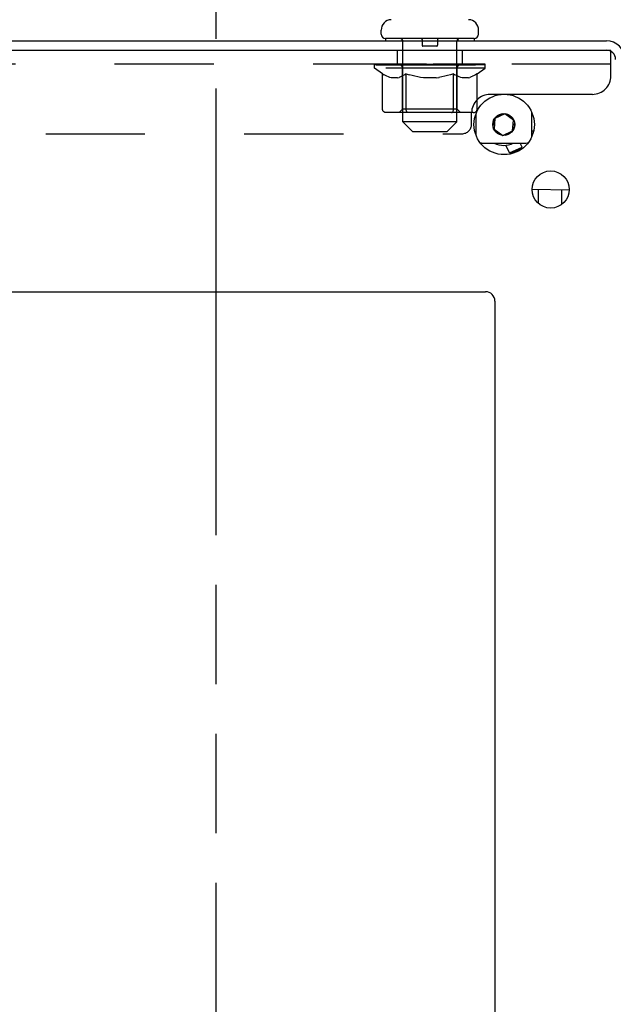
# Model space of a CAD drawing. Header units: inches. Extents: x 0 to 243, y 0 to 157.
# Tile 8 of 27: x 41 to 49, y 122 to 135. Entities that reach past the tile are written whole.
import ezdxf

# ---------------------------------------------------------------- set-up
doc = ezdxf.new("R2010")
doc.units = ezdxf.units.IN
doc.header["$LTSCALE"] = 13.357143
doc.header["$MEASUREMENT"] = 0
doc.linetypes.add('HIDDEN', pattern=[0.2, 0.1, -0.1])
doc.linetypes.add('PHANTOM', pattern=[0.8, 0.45, -0.05, 0.1, -0.05, 0.1, -0.05])
doc.layers.get('0').update_dxf_attribs({"linetype": 'CONTINUOUS'})
doc.layers.add('DEFAULT_2', color=8, linetype='HIDDEN')

msp = doc.modelspace()

# ---------------------------------------------------------------- linework, layer by layer
at = {"color": 7, "linetype": 'PHANTOM'}
msp.add_line((43.711, 42.463), (43.711, 137.796), dxfattribs=at)
at = {"color": 7, "linetype": 'Continuous'}
for p, q in [((45.931, 134.69), (45.931, 134.745)), ((47.241, 134.69), (47.241, 134.745)), ((31.273, 134.6), (48.961, 134.6)), ((45.991, 134.63), (45.991, 134.6)), ((47.181, 134.63), (45.991, 134.63)), ((47.181, 134.63), (47.181, 134.6)), ((31.211, 134.475), (48.961, 134.475)), ((47.437, 133.441), (47.445, 133.533)), ((47.462, 133.555), (47.45, 133.411)), ((47.593, 133.616), (47.462, 133.555)), ((47.48, 133.583), (47.563, 133.622)), ((47.711, 133.533), (47.593, 133.616)), ((47.624, 133.616), (47.699, 133.564)), ((47.699, 133.389), (47.711, 133.533)), ((47.45, 133.411), (47.568, 133.328)), ((47.725, 133.509), (47.717, 133.417)), ((47.538, 133.334), (47.463, 133.386)), ((47.568, 133.328), (47.699, 133.389)), ((47.682, 133.367), (47.598, 133.328)), ((47.982, 133.387), (47.956, 133.387)), ((47.657, 133.092), (47.608, 133.195)), ((47.657, 133.092), (47.826, 133.171)), ((47.671, 133.088), (47.819, 133.157)), ((47.826, 133.171), (47.8, 133.225)), ((47.819, 133.157), (47.826, 133.171)), ((47.671, 133.088), (47.657, 133.092)), ((48.461, 132.593), (47.961, 132.6)), ((48.048, 132.411), (48.05, 132.599)), ((48.36, 132.4), (48.363, 132.594)), ((33.086, 131.225), (47.336, 131.225)), ((47.461, 131.1), (47.461, 46.725))]:
    msp.add_line(p, q, dxfattribs=at)
at = {"color": 3, "linetype": 'Continuous'}
for p, q in [((47.616, 133.88), (47.556, 133.88)), ((47.206, 133.618), (47.206, 133.332)), ((47.956, 133.308), (47.956, 133.642)), ((47.286, 133.225), (47.876, 133.225))]:
    msp.add_line(p, q, dxfattribs=at)
at = {"color": 7, "linetype": 'Continuous'}
for centre, radius in [((47.586, 133.475), 0.406), ((48.211, 132.6), 0.25)]:
    msp.add_circle(centre, radius, dxfattribs=at)
at = {"color": 3, "linetype": 'Continuous'}
msp.add_circle((47.581, 133.475), 0.148, dxfattribs=at)
at = {"color": 7, "linetype": 'Continuous'}
for centre, radius, start, end in [((46.071, 134.745), 0.14, 92.9727, 180), ((47.101, 134.745), 0.14, 0, 87.0273), ((45.991, 134.69), 0.06, 180, 270), ((47.181, 134.69), 0.06, 270, 360), ((48.961, 134.35), 0.25, 0, 90), ((48.961, 134.35), 0.125, 0, 90), ((47.581, 133.475), 0.281, 242.8909, 297.0926), ((47.336, 131.1), 0.125, 0, 90)]:
    msp.add_arc(centre, radius, start, end, dxfattribs=at)
at = {"color": 3, "linetype": 'Continuous'}
for centre, start, end in [((47.286, 133.305), 253.5039, 270), ((47.876, 133.305), 270, 297.7981)]:
    msp.add_arc(centre, 0.08, start, end, dxfattribs=at)
at = {"layer": 'DEFAULT_2', "color": 8, "linetype": 'HIDDEN'}
for p, q in [((46.211, 134.63), (46.211, 134.6)), ((46.221, 133.51), (46.221, 134.6)), ((46.481, 134.62), (46.481, 134.54)), ((46.691, 134.62), (46.691, 134.54)), ((46.951, 133.51), (46.951, 134.6)), ((46.961, 134.63), (46.961, 134.6)), ((46.148, 134.475), (46.148, 134.288)), ((46.681, 134.53), (46.491, 134.53)), ((47.023, 134.475), (47.023, 134.288)), ((48.961, 134.475), (49.023, 134.475)), ((49.023, 134.13), (49.023, 134.475)), ((49.023, 134.288), (31.398, 134.288)), ((45.842, 134.233), (45.842, 134.288)), ((45.842, 134.28), (46.199, 134.28)), ((45.95, 134.158), (45.842, 134.233)), ((47.329, 134.233), (45.842, 134.233)), ((45.844, 134.28), (45.844, 134.285)), ((45.984, 134.284), (45.844, 134.285)), ((45.854, 134.28), (45.854, 134.288)), ((45.864, 134.276), (45.864, 134.28)), ((45.864, 134.276), (47.307, 134.276)), ((45.875, 134.276), (45.875, 134.28)), ((45.876, 134.276), (45.876, 134.28)), ((45.887, 134.28), (45.887, 134.288)), ((45.907, 134.276), (45.907, 134.28)), ((45.909, 134.276), (45.909, 134.28)), ((45.942, 134.28), (45.942, 134.288)), ((45.959, 134.276), (45.959, 134.28)), ((45.963, 134.276), (45.963, 134.28)), ((45.984, 134.28), (45.984, 134.284)), ((46.016, 134.28), (46.016, 134.288)), ((46.018, 134.276), (46.018, 134.28)), ((46.018, 134.276), (46.018, 134.28)), ((46.021, 134.276), (46.021, 134.28)), ((46.031, 134.276), (46.031, 134.28)), ((46.031, 134.276), (46.031, 134.28)), ((46.035, 134.276), (46.035, 134.28)), ((46.038, 134.276), (46.038, 134.281)), ((46.042, 134.276), (46.042, 134.28)), ((46.062, 134.276), (46.062, 134.28)), ((46.08, 134.276), (46.08, 134.28)), ((46.082, 134.276), (46.082, 134.283)), ((46.108, 134.28), (46.108, 134.288)), ((46.108, 134.276), (46.108, 134.28)), ((46.12, 134.276), (46.12, 134.28)), ((46.125, 134.276), (46.125, 134.28)), ((46.132, 134.276), (46.132, 134.28)), ((46.148, 134.276), (46.148, 134.285)), ((46.169, 134.276), (46.169, 134.28)), ((46.171, 134.276), (46.171, 134.28)), ((46.199, 134.276), (46.199, 134.28)), ((46.277, 134.28), (46.212, 134.28)), ((46.214, 134.28), (46.214, 134.288)), ((46.22, 133.681), (46.22, 134.23)), ((46.222, 134.276), (46.222, 134.28)), ((46.228, 134.276), (46.228, 134.28)), ((46.235, 134.276), (46.235, 134.286)), ((46.242, 134.276), (46.242, 134.28)), ((46.253, 134.276), (46.253, 134.28)), ((46.277, 134.276), (46.277, 134.28)), ((46.365, 134.28), (46.302, 134.28)), ((46.326, 134.276), (46.326, 134.28)), ((46.332, 134.28), (46.332, 134.288)), ((46.336, 134.276), (46.336, 134.28)), ((46.339, 134.276), (46.339, 134.287)), ((46.342, 134.276), (46.342, 134.28)), ((46.351, 134.276), (46.351, 134.28)), ((46.365, 134.276), (46.365, 134.28)), ((46.459, 134.28), (46.402, 134.28)), ((46.418, 134.276), (46.418, 134.28)), ((46.451, 134.28), (46.586, 134.288)), ((46.457, 134.28), (46.457, 134.288)), ((46.457, 134.28), (46.457, 134.288)), ((46.457, 134.288), (46.457, 134.288)), ((46.457, 134.276), (46.457, 134.28)), ((46.459, 134.276), (46.459, 134.28)), ((46.462, 134.276), (46.462, 134.281)), ((46.464, 134.276), (46.464, 134.28)), ((46.558, 134.28), (46.507, 134.28)), ((46.515, 134.276), (46.515, 134.28)), ((46.558, 134.276), (46.558, 134.28)), ((46.583, 134.28), (46.583, 134.28)), ((46.583, 134.276), (46.583, 134.28)), ((46.583, 134.276), (46.583, 134.28)), ((46.586, 134.28), (46.586, 134.288)), ((46.586, 134.288), (46.721, 134.28)), ((46.589, 134.276), (46.589, 134.28)), ((46.589, 134.276), (46.589, 134.28)), ((46.589, 134.28), (46.589, 134.28)), ((46.614, 134.276), (46.614, 134.28)), ((46.614, 134.28), (46.665, 134.28)), ((46.657, 134.276), (46.657, 134.28)), ((46.708, 134.276), (46.708, 134.28)), ((46.709, 134.276), (46.709, 134.281)), ((46.712, 134.276), (46.712, 134.28)), ((46.712, 134.28), (46.77, 134.28)), ((46.714, 134.28), (46.714, 134.288)), ((46.714, 134.288), (46.715, 134.288)), ((46.714, 134.276), (46.714, 134.28)), ((46.715, 134.28), (46.715, 134.288)), ((46.754, 134.276), (46.754, 134.28)), ((46.807, 134.276), (46.807, 134.28)), ((46.807, 134.28), (46.869, 134.28)), ((46.82, 134.276), (46.82, 134.28)), ((46.83, 134.276), (46.83, 134.28)), ((46.833, 134.276), (46.833, 134.287)), ((46.836, 134.276), (46.836, 134.28)), ((46.84, 134.28), (46.84, 134.288)), ((46.846, 134.276), (46.846, 134.28)), ((46.894, 134.276), (46.894, 134.28)), ((46.894, 134.28), (46.96, 134.28)), ((46.918, 134.276), (46.918, 134.28)), ((46.929, 134.276), (46.929, 134.28)), ((46.937, 134.276), (46.937, 134.286)), ((46.944, 134.276), (46.944, 134.28)), ((46.949, 134.276), (46.949, 134.28)), ((46.952, 133.681), (46.952, 134.23)), ((46.958, 134.28), (46.958, 134.288)), ((46.973, 134.276), (46.973, 134.28)), ((46.973, 134.28), (47.329, 134.28)), ((47, 134.276), (47, 134.28)), ((47.003, 134.276), (47.003, 134.28)), ((47.024, 134.276), (47.024, 134.285)), ((47.039, 134.276), (47.039, 134.28)), ((47.047, 134.276), (47.047, 134.28)), ((47.052, 134.276), (47.052, 134.28)), ((47.064, 134.28), (47.064, 134.288)), ((47.064, 134.276), (47.064, 134.28)), ((47.09, 134.276), (47.09, 134.283)), ((47.092, 134.276), (47.092, 134.28)), ((47.11, 134.276), (47.11, 134.28)), ((47.129, 134.276), (47.129, 134.28)), ((47.133, 134.276), (47.133, 134.281)), ((47.137, 134.276), (47.137, 134.28)), ((47.141, 134.276), (47.141, 134.28)), ((47.141, 134.276), (47.141, 134.28)), ((47.15, 134.276), (47.15, 134.28)), ((47.153, 134.276), (47.153, 134.28)), ((47.154, 134.276), (47.154, 134.28)), ((47.155, 134.28), (47.155, 134.288)), ((47.188, 134.284), (47.328, 134.285)), ((47.188, 134.28), (47.188, 134.284)), ((47.209, 134.276), (47.209, 134.28)), ((47.212, 134.276), (47.212, 134.28)), ((47.222, 134.158), (47.329, 134.233)), ((47.23, 134.28), (47.23, 134.288)), ((47.263, 134.276), (47.263, 134.28)), ((47.265, 134.276), (47.265, 134.28)), ((47.285, 134.28), (47.285, 134.288)), ((47.296, 134.276), (47.296, 134.28)), ((47.297, 134.276), (47.297, 134.28)), ((47.307, 134.276), (47.307, 134.28)), ((47.318, 134.28), (47.318, 134.288)), ((47.328, 134.28), (47.328, 134.285)), ((47.329, 134.233), (47.329, 134.288)), ((45.95, 133.678), (45.95, 134.158)), ((45.95, 134.158), (45.97, 134.144)), ((45.99, 134.133), (45.97, 134.145)), ((46.009, 134.123), (45.99, 134.133)), ((46.028, 134.114), (46.009, 134.123)), ((46.047, 134.108), (46.028, 134.115)), ((46.066, 134.103), (46.047, 134.108)), ((46.152, 134.103), (46.066, 134.103)), ((46.152, 134.103), (46.171, 134.108)), ((46.19, 134.115), (46.171, 134.108)), ((46.209, 134.123), (46.19, 134.114)), ((46.229, 134.133), (46.209, 134.123)), ((46.248, 134.145), (46.228, 134.133)), ((46.268, 134.158), (46.248, 134.144)), ((46.268, 133.678), (46.268, 134.158)), ((46.268, 134.158), (46.308, 134.144)), ((46.348, 134.133), (46.308, 134.145)), ((46.386, 134.123), (46.347, 134.133)), ((46.424, 134.114), (46.385, 134.123)), ((46.462, 134.108), (46.424, 134.115)), ((46.5, 134.103), (46.462, 134.108)), ((46.671, 134.103), (46.5, 134.103)), ((46.671, 134.103), (46.71, 134.108)), ((46.748, 134.115), (46.709, 134.108)), ((46.786, 134.123), (46.747, 134.114)), ((46.825, 134.133), (46.786, 134.123)), ((46.864, 134.145), (46.824, 134.133)), ((46.904, 134.158), (46.864, 134.144)), ((46.904, 133.678), (46.904, 134.158)), ((46.904, 134.158), (46.924, 134.144)), ((46.943, 134.133), (46.924, 134.145)), ((46.963, 134.123), (46.943, 134.133)), ((46.982, 134.114), (46.962, 134.123)), ((47.001, 134.108), (46.982, 134.115)), ((47.02, 134.103), (47.001, 134.108)), ((47.105, 134.103), (47.02, 134.103)), ((47.105, 134.103), (47.124, 134.108)), ((47.144, 134.115), (47.124, 134.108)), ((47.163, 134.123), (47.143, 134.114)), ((47.182, 134.133), (47.162, 134.123)), ((47.202, 134.145), (47.182, 134.133)), ((47.222, 134.158), (47.201, 134.144)), ((47.222, 133.678), (47.222, 134.158)), ((47.556, 133.88), (47.398, 133.88)), ((48.773, 133.88), (47.616, 133.88)), ((46.22, 133.681), (46.173, 133.635)), ((46.952, 133.681), (46.22, 133.681)), ((46.952, 133.681), (46.998, 133.635)), ((47.171, 133.635), (46, 133.635)), ((46.281, 133.64), (46.279, 133.643)), ((46.287, 133.636), (46.284, 133.638)), ((46.29, 133.635), (46.287, 133.636)), ((46.293, 133.635), (46.29, 133.635)), ((46.879, 133.635), (46.882, 133.635)), ((46.888, 133.638), (46.89, 133.64)), ((46.89, 133.64), (46.893, 133.643)), ((47.148, 133.48), (47.148, 133.63)), ((46.351, 133.38), (46.221, 133.51)), ((46.951, 133.51), (46.221, 133.51)), ((46.821, 133.38), (46.951, 133.51)), ((33.403, 133.35), (47.018, 133.35)), ((46.351, 133.38), (46.821, 133.38))]:
    msp.add_line(p, q, dxfattribs=at)
for points in [[(46, 133.635), (45.994, 133.635), (45.988, 133.636), (45.982, 133.638), (45.977, 133.64), (45.971, 133.643), (45.966, 133.646), (45.962, 133.65), (45.958, 133.655), (45.955, 133.66), (45.952, 133.666), (45.951, 133.672), (45.95, 133.678)], [(46.269, 133.666), (46.268, 133.672), (46.268, 133.678)], [(46.27, 133.66), (46.269, 133.666), (46.268, 133.672), (46.268, 133.678)], [(46.901, 133.66), (46.903, 133.666), (46.903, 133.672), (46.904, 133.678)], [(46.903, 133.666), (46.903, 133.672), (46.904, 133.678)], [(47.171, 133.635), (47.177, 133.635), (47.183, 133.636), (47.189, 133.638), (47.195, 133.64), (47.2, 133.643), (47.205, 133.646), (47.21, 133.65), (47.214, 133.655), (47.217, 133.66), (47.219, 133.666), (47.221, 133.672), (47.222, 133.678)], [(46.284, 133.638), (46.281, 133.64), (46.279, 133.643), (46.276, 133.646), (46.274, 133.65), (46.272, 133.655), (46.27, 133.66)], [(46.276, 133.646), (46.274, 133.65), (46.272, 133.655)], [(46.882, 133.635), (46.885, 133.636), (46.888, 133.638)], [(46.893, 133.643), (46.896, 133.646), (46.898, 133.65), (46.9, 133.655), (46.901, 133.66)], [(46.896, 133.646), (46.898, 133.65), (46.9, 133.655)]]:
    msp.add_lwpolyline(points, dxfattribs=at)
for centre, radius, start, end in [((46.191, 134.6), 0.03, 0, 90), ((46.471, 134.62), 0.01, 0, 90), ((46.701, 134.62), 0.01, 90, 180), ((46.981, 134.6), 0.03, 90, 180), ((46.491, 134.54), 0.01, 180, 270), ((46.681, 134.54), 0.01, 270, 360), ((46.173, 134.23), 0.0466, 0, 90), ((46.998, 134.23), 0.0466, 90, 180), ((48.773, 134.13), 0.25, 270, 360), ((47.398, 133.63), 0.25, 90, 180), ((47.018, 133.48), 0.13, 270, 360)]:
    msp.add_arc(centre, radius, start, end, dxfattribs=at)
for centre, major_axis, ratio, start_param, end_param in [((46.586, 134.288), (0.743, 0.008), 0.059247, 2.966439, 3.148681), ((45.819, 134.274), (0.232, 0), 0.060167, 0.426548, 1.470503), ((46.586, 134.288), (0.744, 0), 0.060167, 3.141593, 3.316126), ((45.819, 134.266), (0.232, 0.002), 0.059247, 1.16236, 1.469882), ((46.586, 134.288), (0.743, 0.015), 0.056515, 2.79136, 2.965893), ((45.791, 134.274), (0.232, 0.002), 0.059247, 0.251393, 1.295349), ((45.871, 134.274), (0.232, -0.002), 0.059247, 0.601702, 1.645657), ((46.586, 134.288), (0.743, -0.008), 0.059247, -2.966439, -2.791906), ((45.871, 134.266), (0.232, 0), 0.060167, 1.549477, 1.645036), ((45.791, 134.266), (0.232, 0.005), 0.056515, 1.199244, 1.294804), ((45.875, 134.269), (0.192, 0.002), 0.059247, 1.051627, 1.625044), ((45.852, 134.269), (0.192, 0.004), 0.056515, 0.876548, 1.449966), ((45.919, 134.269), (0.192, 0), 0.060167, 1.226781, 1.800198), ((46.586, 134.288), (0.743, 0.022), 0.052059, 2.616423, 2.790956), ((45.786, 134.274), (0.232, 0.005), 0.056515, 0.076315, 1.120271), ((45.944, 134.274), (0.232, -0.005), 0.056515, 0.77678, 1.820736), ((46.586, 134.288), (0.743, -0.015), 0.056515, -2.79136, -2.616827), ((45.944, 134.266), (0.232, -0.002), 0.059247, 1.724631, 1.82019), ((45.786, 134.266), (0.232, 0.007), 0.052059, 1.024308, 1.119867), ((45.851, 134.269), (0.192, 0.006), 0.052059, 0.701611, 1.275029), ((45.984, 134.269), (0.192, -0.002), 0.059247, 1.401935, 1.975352), ((46.586, 134.288), (0.743, 0.029), 0.046022, 2.441677, 2.61621), ((46.037, 134.274), (0.232, -0.007), 0.052059, 0.951717, 1.995673), ((46.586, 134.288), (0.743, -0.022), 0.052059, -2.616423, -2.441891), ((45.807, 134.274), (0.232, 0.007), 0.052059, -0.098622, 0.945334), ((46.037, 134.266), (0.232, -0.005), 0.056515, 1.899709, 1.995269), ((45.807, 134.266), (0.232, 0.009), 0.046022, 0.849561, 0.945121), ((45.872, 134.269), (0.192, 0.007), 0.046022, 0.526865, 1.100283), ((46.068, 134.269), (0.192, -0.004), 0.056515, 1.577013, 2.150431), ((46.586, 134.288), (0.743, 0.034), 0.038593, 2.267147, 2.44168), ((46.147, 134.274), (0.232, -0.009), 0.046022, 1.126463, 2.170419), ((46.586, 134.288), (0.743, -0.029), 0.046022, -2.441677, -2.267144), ((45.85, 134.274), (0.232, 0.009), 0.046022, -0.273368, 0.770588), ((46.147, 134.266), (0.232, -0.007), 0.052059, 2.074646, 2.170205), ((45.85, 134.266), (0.232, 0.011), 0.038593, 0.675031, 0.77059), ((45.916, 134.269), (0.192, 0.009), 0.038593, 0.352335, 0.925752), ((46.167, 134.269), (0.192, -0.006), 0.052059, 1.75195, 2.325367), ((46.586, 134.288), (0.743, 0.039), 0.030002, 2.09283, 2.267363), ((46.27, 134.274), (0.232, -0.011), 0.038593, 1.300994, 2.344949), ((45.916, 134.274), (0.232, 0.011), 0.038593, -0.447899, 0.596057), ((46.586, 134.288), (0.743, -0.034), 0.038593, -2.267147, -2.092614), ((46.27, 134.266), (0.232, -0.009), 0.046022, 2.249392, 2.344952), ((45.916, 134.266), (0.232, 0.012), 0.030002, 0.500714, 0.596274), ((45.979, 134.269), (0.192, 0.01), 0.030002, 0.178018, 0.751436), ((46.278, 134.269), (0.192, -0.007), 0.046022, 1.926696, 2.500114), ((46.003, 134.274), (0.232, 0.012), 0.030002, -0.622215, 0.421741), ((46.586, 134.288), (0.743, 0.042), 0.020513, 1.918702, 2.093235), ((46.402, 134.274), (0.232, -0.012), 0.030002, 1.47531, 2.519266), ((46.586, 134.288), (0.743, -0.039), 0.030002, -2.09283, -1.918297), ((46.402, 134.266), (0.232, -0.011), 0.038593, 2.423923, 2.519482), ((46.003, 134.266), (0.232, 0.013), 0.020513, 0.326586, 0.422146), ((46.061, 134.269), (0.192, 0.011), 0.020513, 0.00389, 0.577307), ((46.399, 134.269), (0.192, -0.009), 0.038593, 2.101227, 2.674644), ((46.107, 134.274), (0.232, 0.013), 0.020513, -0.796343, 0.247613), ((46.586, 134.288), (0.743, 0.044), 0.010411, 1.744712, 1.919245), ((46.54, 134.274), (0.232, -0.013), 0.020513, 1.649438, 2.693394), ((46.586, 134.288), (0.743, -0.042), 0.020513, -1.918702, -1.744169), ((46.54, 134.266), (0.232, -0.012), 0.030002, 2.598239, 2.693799), ((46.107, 134.266), (0.232, 0.014), 0.010411, 0.152596, 0.248156), ((46.159, 134.269), (0.192, 0.011), 0.010411, 6.113086, 6.686503), ((46.526, 134.269), (0.192, -0.01), 0.030002, 2.275543, 2.848961), ((46.226, 134.274), (0.232, 0.014), 0.010411, -0.970333, -0.000837), ((46.68, 134.274), (0.232, -0.014), 0.010411, 1.823428, 2.867384), ((46.586, 134.288), (0.743, -0.044), 0.010411, -1.744712, -1.570179), ((46.68, 134.266), (0.232, -0.013), 0.020513, 2.772368, 2.867927), ((46.655, 134.269), (0.192, -0.011), 0.020513, 2.449671, 3.023089), ((46.492, 134.274), (0.232, 0.014), 0.010411, 0.274209, 1.318165), ((46.391, 134.269), (0.192, 0.011), 0.010411, -0.000452, 0.517932), ((46.355, 134.266), (0.232, 0.014), 0.010411, 0.099676, 0.195236), ((46.586, 134.288), (0.743, 0.044), 0.010411, -1.571413, -1.39688), ((46.817, 134.266), (0.232, -0.014), 0.010411, 2.946357, 3.041917), ((46.781, 134.269), (0.192, -0.011), 0.010411, 2.623661, 3.142044), ((46.631, 134.274), (0.232, 0.013), 0.020513, 0.448199, 1.492154), ((46.517, 134.269), (0.192, 0.011), 0.020513, 0.118504, 0.691921), ((46.492, 134.266), (0.232, 0.013), 0.020513, 0.273666, 0.369225), ((46.946, 134.274), (0.232, -0.014), 0.010411, -3.140756, -2.17126), ((46.586, 134.288), (0.743, 0.042), 0.020513, -1.397424, -1.222891), ((46.586, 134.288), (0.743, -0.044), 0.010411, 1.222347, 1.39688), ((46.769, 134.274), (0.232, 0.012), 0.030002, 0.622327, 1.666283), ((46.646, 134.269), (0.192, 0.01), 0.030002, 0.292632, 0.86605), ((47.012, 134.269), (0.192, -0.011), 0.010411, 2.738275, 3.311692), ((47.065, 134.274), (0.232, -0.013), 0.020513, 2.89398, 3.937936), ((46.631, 134.266), (0.232, 0.012), 0.030002, 0.447794, 0.543354), ((47.065, 134.266), (0.232, -0.014), 0.010411, 2.893437, 2.988996), ((46.586, 134.288), (0.743, 0.039), 0.030002, -1.223295, -1.048762), ((46.586, 134.288), (0.743, -0.042), 0.020513, 1.048358, 1.222891), ((46.902, 134.274), (0.232, 0.011), 0.038593, 0.796643, 1.840599), ((46.772, 134.269), (0.192, 0.009), 0.038593, 0.466948, 1.040366), ((47.11, 134.269), (0.192, -0.011), 0.020513, 2.564285, 3.137703), ((47.169, 134.274), (0.232, -0.012), 0.030002, 2.719852, 3.763807), ((47.025, 134.274), (0.232, 0.009), 0.046022, 0.971174, 2.01513), ((46.769, 134.266), (0.232, 0.011), 0.038593, 0.62211, 0.71767), ((47.169, 134.266), (0.232, -0.013), 0.020513, 2.719447, 2.815007), ((46.586, 134.288), (0.743, 0.034), 0.038593, -1.048979, -0.874446), ((46.586, 134.288), (0.743, -0.039), 0.030002, 0.874229, 1.048762), ((46.893, 134.269), (0.192, 0.007), 0.046022, 0.641479, 1.214897), ((47.135, 134.274), (0.232, 0.007), 0.052059, 1.14592, 2.189876), ((47.192, 134.269), (0.192, -0.01), 0.030002, 2.390157, 2.963574), ((47.255, 134.274), (0.232, -0.011), 0.038593, 2.545535, 3.589491), ((47.005, 134.269), (0.192, 0.006), 0.052059, 0.816225, 1.389643), ((46.902, 134.266), (0.232, 0.009), 0.046022, 0.796641, 0.892201), ((47.255, 134.266), (0.232, -0.012), 0.030002, 2.545319, 2.640878), ((47.227, 134.274), (0.232, 0.005), 0.056515, 1.320857, 2.364813), ((46.586, 134.288), (0.743, 0.029), 0.046022, -0.874448, -0.699915), ((46.586, 134.288), (0.743, -0.034), 0.038593, 0.699913, 0.874446), ((47.321, 134.274), (0.232, -0.009), 0.046022, 2.371005, 3.41496), ((47.256, 134.269), (0.192, -0.009), 0.038593, 2.21584, 2.789258), ((47.104, 134.269), (0.192, 0.004), 0.056515, 0.991162, 1.564579), ((47.301, 134.274), (0.232, 0.002), 0.059247, 1.495935, 2.539891), ((47.365, 134.274), (0.232, -0.007), 0.052059, 2.196258, 3.240214), ((47.299, 134.269), (0.192, -0.007), 0.046022, 2.04131, 2.614727), ((47.025, 134.266), (0.232, 0.007), 0.052059, 0.971387, 1.066947), ((47.321, 134.266), (0.232, -0.011), 0.038593, 2.371002, 2.466562), ((47.353, 134.274), (0.232, 0), 0.060167, 7.954275, 8.99823), ((47.385, 134.274), (0.232, -0.005), 0.056515, 2.021322, 3.065278), ((46.586, 134.288), (0.743, 0.022), 0.052059, -0.699702, -0.525169), ((46.586, 134.288), (0.743, -0.029), 0.046022, 0.525382, 0.699915), ((47.187, 134.269), (0.192, 0.002), 0.059247, 1.16624, 1.739658), ((47.381, 134.274), (0.232, -0.002), 0.059247, 1.846243, 2.890199), ((47.321, 134.269), (0.192, -0.006), 0.052059, 1.866564, 2.439981), ((47.252, 134.269), (0.192, 0), 0.060167, 1.341394, 1.914812), ((47.32, 134.269), (0.192, -0.004), 0.056515, 1.691627, 2.265045), ((47.297, 134.269), (0.192, -0.002), 0.059247, 1.516549, 2.089966), ((47.135, 134.266), (0.232, 0.005), 0.056515, 1.146324, 1.241883), ((47.365, 134.266), (0.232, -0.009), 0.046022, 2.196472, 2.292031), ((46.586, 134.288), (0.743, 0.015), 0.056515, -0.524765, -0.350233), ((46.586, 134.288), (0.743, -0.022), 0.052059, 0.350636, 0.525169), ((47.353, 134.266), (0.232, -0.002), 0.059247, 7.954896, 8.262418), ((47.227, 134.266), (0.232, 0.002), 0.059247, 1.321402, 1.416962), ((47.385, 134.266), (0.232, -0.007), 0.052059, 2.021726, 2.117285), ((46.586, 134.288), (0.743, 0.008), 0.059247, -0.349687, -0.175154), ((46.586, 134.288), (0.743, -0.015), 0.056515, 0.1757, 0.350233), ((47.301, 134.266), (0.232, 0), 0.060167, 1.496556, 1.592116), ((47.381, 134.266), (0.232, -0.005), 0.056515, 1.846789, 1.942348), ((46.586, 134.288), (0.744, 0), 0.060167, -0.174533, 0), ((46.586, 134.288), (0.743, -0.008), 0.059247, 6.276097, 6.458339)]:
    msp.add_ellipse(centre, major_axis=major_axis, ratio=ratio, start_param=start_param, end_param=end_param, dxfattribs=at)

doc.saveas('drawing.dxf')
